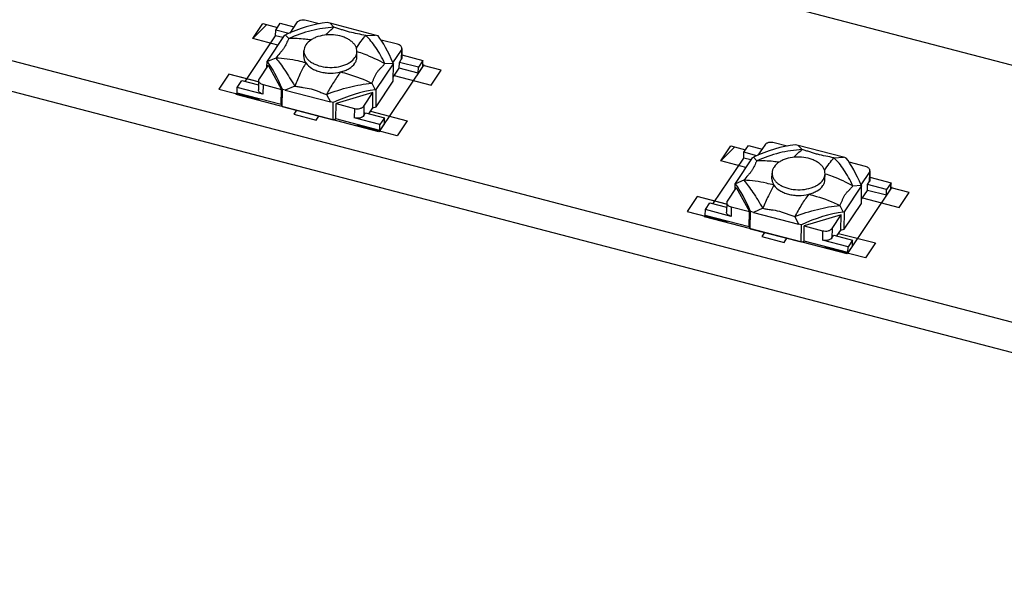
# Model space of a CAD drawing. Header units: millimetres. Extents: x 0 to 840, y 0 to 594.
# Tile 20 of 27: x 652 to 693, y 419 to 441. Entities that reach past the tile are written whole.
import ezdxf

# ---------------------------------------------------------------- set-up
doc = ezdxf.new("R2010")
doc.units = ezdxf.units.MM
doc.header["$LTSCALE"] = 46.2
doc.layers.get('0').update_dxf_attribs({"linetype": 'CONTINUOUS'})
doc.layers.add('02___PRT_ALL_AXES', color=7, linetype='CONTINUOUS')
doc.layers.add('03___PRT_ALL_CURVES', color=7, linetype='CONTINUOUS')

msp = doc.modelspace()

# ---------------------------------------------------------------- linework, layer by layer
at = {"color": 7, "linetype": 'CONTINUOUS'}
for p, q in [((733.628, 428.925), (585.597, 467.555)), ((579.528, 458.498), (727.559, 419.867)), ((579.51, 457.237), (727.541, 418.606)), ((664.318, 441.227), (663.779, 441.367)), ((662.516, 440.731), (662.52, 440.968)), ((662.52, 440.968), (662.709, 441.251)), ((663.06, 440.827), (662.52, 440.968)), ((662.709, 441.251), (663.276, 441.103)), ((663.387, 441.27), (663.103, 440.845)), ((666.653, 440.763), (664.776, 441.253)), ((664.94, 441.082), (664.776, 441.253)), ((662.874, 440.745), (662.16, 439.681)), ((662.813, 440.654), (662.516, 440.731)), ((662.874, 440.745), (662.92, 440.767)), ((663.066, 440.615), (662.92, 440.767)), ((666.263, 440.736), (666.653, 440.763)), ((667.572, 440.378), (666.892, 440.555)), ((667.387, 439.614), (667.736, 440.135)), ((667.736, 440.135), (667.73, 439.741)), ((667.758, 440.204), (667.753, 439.809)), ((662.525, 439.807), (662.177, 439.658)), ((667.654, 439.628), (667.73, 439.741)), ((667.754, 439.934), (668.631, 439.706)), ((662.209, 439.511), (661.832, 438.949)), ((662.157, 439.434), (662.16, 439.681)), ((662.177, 439.658), (662.16, 439.681)), ((662.209, 439.511), (662.757, 438.508)), ((666.697, 438.497), (667.41, 439.561)), ((667.047, 439.576), (667.393, 439.6)), ((667.393, 439.6), (667.41, 439.561)), ((667.4, 438.852), (667.41, 439.561)), ((667.402, 439.02), (667.651, 439.391)), ((667.651, 439.391), (667.654, 439.628)), ((668.438, 439.186), (667.651, 439.391)), ((668.441, 439.423), (667.654, 439.628)), ((668.627, 439.469), (668.438, 439.186)), ((668.438, 439.186), (668.441, 439.423)), ((668.631, 439.706), (668.441, 439.423)), ((668.627, 439.469), (668.631, 439.706)), ((660.923, 438.354), (660.926, 438.59)), ((660.926, 438.59), (661.116, 438.873)), ((661.99, 438.313), (660.926, 438.59)), ((661.116, 438.873), (661.807, 438.693)), ((661.81, 438.881), (661.804, 438.487)), ((661.996, 438.707), (661.99, 438.313)), ((661.996, 438.707), (662.757, 438.508)), ((662.749, 437.877), (662.757, 438.508)), ((662.791, 437.8), (662.801, 438.509)), ((663.309, 438.647), (662.917, 438.479)), ((666.506, 438.768), (666.65, 438.491)), ((666.687, 437.788), (667.4, 438.852)), ((662.749, 437.877), (660.923, 438.354)), ((662.917, 438.479), (664.794, 437.989)), ((664.632, 438.302), (664.794, 437.989)), ((666.557, 438.377), (665.028, 437.916)), ((666.181, 437.814), (666.557, 438.377)), ((666.549, 437.746), (666.557, 438.377)), ((666.697, 438.497), (666.65, 438.491)), ((666.687, 437.788), (666.697, 438.497)), ((662.749, 437.877), (662.791, 437.8)), ((662.791, 437.8), (664.901, 437.249)), ((664.901, 437.249), (664.91, 437.958)), ((665.019, 437.285), (665.028, 437.916)), ((665.028, 437.916), (665.789, 437.717)), ((665.789, 437.717), (665.784, 437.323)), ((666.181, 437.814), (666.175, 437.42)), ((666.383, 437.499), (666.549, 437.746)), ((666.549, 437.746), (666.687, 437.788)), ((664.901, 437.249), (665.019, 437.285)), ((666.844, 436.809), (665.019, 437.285)), ((666.848, 437.045), (665.784, 437.323)), ((666.175, 437.42), (666.251, 437.533)), ((666.251, 437.533), (667.037, 437.328)), ((667.037, 437.328), (666.848, 437.045)), ((667.034, 437.092), (667.037, 437.328)), ((667.034, 437.092), (666.844, 436.809)), ((666.844, 436.809), (666.848, 437.045)), ((681.949, 435.898), (682.138, 436.181)), ((682.138, 436.181), (682.705, 436.033)), ((682.816, 436.2), (682.532, 435.775)), ((683.748, 436.156), (683.208, 436.297)), ((686.082, 435.693), (684.205, 436.183)), ((684.369, 436.011), (684.205, 436.183)), ((682.303, 435.675), (681.589, 434.61)), ((681.945, 435.661), (681.949, 435.898)), ((682.242, 435.584), (681.945, 435.661)), ((682.489, 435.757), (681.949, 435.898)), ((682.303, 435.675), (682.349, 435.697)), ((682.495, 435.545), (682.349, 435.697)), ((685.692, 435.666), (686.082, 435.693)), ((687.001, 435.307), (686.321, 435.485)), ((686.816, 434.544), (687.165, 435.065)), ((687.165, 435.065), (687.159, 434.671)), ((687.187, 435.133), (687.182, 434.739)), ((687.184, 434.864), (688.06, 434.635)), ((681.638, 434.441), (681.261, 433.879)), ((681.586, 434.364), (681.589, 434.61)), ((681.606, 434.588), (681.589, 434.61)), ((681.954, 434.737), (681.606, 434.588)), ((681.638, 434.441), (682.187, 433.438)), ((686.126, 433.427), (686.839, 434.491)), ((686.476, 434.506), (686.822, 434.529)), ((686.822, 434.529), (686.839, 434.491)), ((686.829, 433.782), (686.839, 434.491)), ((687.08, 434.321), (687.084, 434.558)), ((687.084, 434.558), (687.159, 434.671)), ((687.87, 434.352), (687.084, 434.558)), ((688.06, 434.635), (687.87, 434.352)), ((688.056, 434.399), (688.06, 434.635)), ((686.831, 433.95), (687.08, 434.321)), ((687.867, 434.116), (687.08, 434.321)), ((688.056, 434.399), (687.867, 434.116)), ((687.867, 434.116), (687.87, 434.352)), ((680.356, 433.52), (680.545, 433.803)), ((680.545, 433.803), (681.236, 433.623)), ((681.239, 433.811), (681.233, 433.416)), ((681.425, 433.637), (681.419, 433.242)), ((681.425, 433.637), (682.187, 433.438)), ((685.935, 433.698), (686.079, 433.421)), ((686.116, 432.717), (686.829, 433.782)), ((680.352, 433.284), (680.356, 433.52)), ((682.178, 432.807), (680.352, 433.284)), ((681.419, 433.242), (680.356, 433.52)), ((682.178, 432.807), (682.187, 433.438)), ((682.22, 432.73), (682.23, 433.438)), ((682.738, 433.577), (682.346, 433.409)), ((682.346, 433.409), (684.224, 432.919)), ((684.061, 433.232), (684.224, 432.919)), ((685.986, 433.306), (684.457, 432.845)), ((685.61, 432.744), (685.986, 433.306)), ((685.978, 432.676), (685.986, 433.306)), ((686.126, 433.427), (686.079, 433.421)), ((686.116, 432.717), (686.126, 433.427)), ((682.178, 432.807), (682.22, 432.73)), ((684.33, 432.179), (684.339, 432.888)), ((684.448, 432.215), (684.457, 432.845)), ((684.457, 432.845), (685.218, 432.647)), ((682.22, 432.73), (684.33, 432.179)), ((685.218, 432.647), (685.213, 432.253)), ((685.61, 432.744), (685.604, 432.35)), ((685.604, 432.35), (685.68, 432.463)), ((685.68, 432.463), (686.466, 432.258)), ((685.812, 432.429), (685.978, 432.676)), ((685.978, 432.676), (686.116, 432.717)), ((684.33, 432.179), (684.448, 432.215)), ((686.273, 431.738), (684.448, 432.215)), ((686.277, 431.975), (685.213, 432.253)), ((686.463, 432.021), (686.273, 431.738)), ((686.273, 431.738), (686.277, 431.975)), ((686.466, 432.258), (686.277, 431.975)), ((686.463, 432.021), (686.466, 432.258))]:
    msp.add_line(p, q, dxfattribs=at)
at = {"color": 4, "linetype": 'CONTINUOUS'}
for p, q in [((661.568, 440.613), (661.985, 441.236)), ((661.985, 441.236), (662.593, 441.077)), ((662.604, 440.343), (661.568, 440.613)), ((669.386, 439.304), (668.635, 439.5)), ((660.581, 439.141), (660.164, 438.519)), ((661.795, 438.825), (660.581, 439.141)), ((667.443, 439.08), (668.969, 438.682)), ((668.969, 438.682), (669.386, 439.304)), ((660.164, 438.519), (661.829, 438.084)), ((661.829, 438.084), (661.848, 438.112)), ((663.383, 437.645), (663.269, 437.476)), ((663.269, 437.476), (664.195, 437.234)), ((664.195, 437.234), (664.308, 437.404)), ((666.456, 437.608), (667.983, 437.21)), ((665.9, 437.022), (665.919, 437.05)), ((667.566, 436.587), (665.9, 437.022)), ((667.983, 437.21), (667.566, 436.587)), ((680.997, 435.543), (681.414, 436.166)), ((681.414, 436.166), (682.022, 436.007)), ((682.033, 435.273), (680.997, 435.543)), ((688.815, 434.234), (688.064, 434.43)), ((680.01, 434.071), (679.593, 433.448)), ((681.224, 433.754), (680.01, 434.071)), ((686.872, 434.01), (688.398, 433.611)), ((688.398, 433.611), (688.815, 434.234)), ((679.593, 433.448), (681.258, 433.014)), ((681.258, 433.014), (681.277, 433.042)), ((682.812, 432.575), (682.699, 432.405)), ((682.699, 432.405), (683.624, 432.164)), ((685.885, 432.538), (687.412, 432.14)), ((683.624, 432.164), (683.737, 432.334)), ((685.329, 431.952), (685.348, 431.98)), ((687.412, 432.14), (686.995, 431.517)), ((686.995, 431.517), (685.329, 431.952))]:
    msp.add_line(p, q, dxfattribs=at)
at = {"color": 2, "linetype": 'CONTINUOUS'}
for p, q in [((661.568, 440.613), (662.148, 441.193)), ((680.997, 435.543), (681.577, 436.123))]:
    msp.add_line(p, q, dxfattribs=at)
at = {"color": 7, "linetype": 'CONTINUOUS'}
for centre, major_axis, ratio, start_param, end_param in [((663.775, 437.084), (3.838, 3.214), 0.716684, 0.831193, 1.22235), ((663.389, 437.485), (6.506, -1.318), 0.600278, 1.478624, 1.496688), ((667.925, 436.302), (6.278, -3.527), 0.510101, 2.027894, 2.045957), ((667.012, 436.24), (-0.954, 4.944), 0.261556, -0.8752, -0.484042), ((662.448, 435.105), (-0.976, 5.014), 0.254193, -0.875241, -0.484083), ((661.53, 434.711), (6.506, -1.318), 0.600278, 1.478624, 1.496688), ((665.686, 434.26), (3.828, 3.327), 0.698167, 0.808271, 1.199429), ((666.067, 433.528), (6.278, -3.527), 0.510101, 2.027894, 2.045957), ((683.204, 432.014), (3.838, 3.214), 0.716684, 0.831193, 1.22235), ((682.818, 432.415), (6.506, -1.318), 0.600278, 1.478624, 1.496688), ((687.354, 431.231), (6.278, -3.527), 0.510101, 2.027894, 2.045957), ((686.441, 431.169), (-0.954, 4.944), 0.261556, -0.8752, -0.484042), ((681.877, 430.035), (-0.976, 5.014), 0.254193, -0.875241, -0.484083), ((680.959, 429.641), (6.506, -1.318), 0.600278, 1.478624, 1.496688), ((685.115, 429.19), (3.828, 3.327), 0.698167, 0.808271, 1.199429), ((685.496, 428.457), (6.278, -3.527), 0.510101, 2.027894, 2.045957)]:
    msp.add_ellipse(centre, major_axis=major_axis, ratio=ratio, start_param=start_param, end_param=end_param, dxfattribs=at)
for points, knots in [([(663.779, 441.367), (663.741, 441.377), (663.664, 441.387), (663.568, 441.376), (663.498, 441.354), (663.44, 441.325), (663.404, 441.294), (663.387, 441.27)], [0, 0, 0, 0, 0.273022, 0.545222, 0.673443, 0.792885, 1, 1, 1, 1]), ([(664.94, 441.082), (664.622, 441.066), (663.978, 440.969), (663.365, 440.752), (663.066, 440.615)], [0, 0, 0, 0, 0.492105, 1, 1, 1, 1]), ([(664.595, 440.762), (664.651, 440.823), (664.761, 440.935), (664.881, 441.037), (664.94, 441.082)], [0, 0, 0, 0, 0.524963, 1, 1, 1, 1]), ([(666.263, 440.736), (666.149, 440.764), (665.92, 440.812), (665.635, 440.869), (665.416, 440.933), (665.258, 440.984), (665.1, 441.035), (664.994, 441.067), (664.94, 441.082)], [0, 0, 0, 0, 0.256975, 0.513419, 0.636713, 0.757015, 0.877479, 1, 1, 1, 1]), ([(663.066, 440.615), (663.046, 440.582), (663.01, 440.516), (662.962, 440.413), (662.915, 440.31), (662.877, 440.243), (662.856, 440.211)], [0, 0, 0, 0, 0.253361, 0.49847, 0.743031, 1, 1, 1, 1]), ([(663.976, 440.557), (663.899, 440.568), (663.598, 440.607), (663.293, 440.621), (663.066, 440.615)], [0, 0, 0, 0, 0.254365, 1, 1, 1, 1]), ([(665.869, 440.216), (665.931, 440.316), (666.054, 440.496), (666.193, 440.665), (666.263, 440.736)], [0, 0, 0, 0, 0.540964, 1, 1, 1, 1]), ([(667.047, 439.576), (666.992, 439.696), (666.877, 439.923), (666.686, 440.237), (666.485, 440.508), (666.338, 440.666), (666.263, 440.736)], [0, 0, 0, 0, 0.280843, 0.541531, 0.781261, 1, 1, 1, 1]), ([(662.856, 440.211), (662.832, 440.176), (662.778, 440.107), (662.663, 439.977), (662.577, 439.878), (662.525, 439.807)], [0, 0, 0, 0, 0.243514, 0.498599, 1, 1, 1, 1]), ([(667.758, 440.204), (667.758, 440.222), (667.749, 440.262), (667.708, 440.313), (667.647, 440.353), (667.598, 440.371), (667.572, 440.378)], [0, 0, 0, 0, 0.204581, 0.434271, 0.700331, 1, 1, 1, 1]), ([(667.736, 440.135), (667.743, 440.146), (667.754, 440.167), (667.758, 440.192), (667.758, 440.204)], [0, 0, 0, 0, 0.513369, 1, 1, 1, 1]), ([(662.525, 439.807), (662.587, 439.732), (662.715, 439.566), (662.907, 439.294), (663.107, 438.984), (663.241, 438.763), (663.309, 438.647)], [0, 0, 0, 0, 0.20988, 0.447944, 0.712133, 1, 1, 1, 1]), ([(663.773, 439.606), (663.669, 439.635), (663.259, 439.739), (662.838, 439.796), (662.525, 439.807)], [0, 0, 0, 0, 0.257501, 1, 1, 1, 1]), ([(663.688, 439.873), (663.688, 439.827), (663.702, 439.732), (663.746, 439.646), (663.773, 439.606)], [0, 0, 0, 0, 0.484998, 1, 1, 1, 1]), ([(665.806, 439.592), (665.831, 439.63), (665.872, 439.71), (665.888, 439.798), (665.888, 439.841)], [0, 0, 0, 0, 0.513392, 1, 1, 1, 1]), ([(665.892, 440.082), (665.99, 440.05), (666.388, 439.911), (666.771, 439.731), (667.047, 439.576)], [0, 0, 0, 0, 0.246237, 1, 1, 1, 1]), ([(667.753, 439.809), (667.753, 439.798), (667.748, 439.773), (667.737, 439.751), (667.73, 439.741)], [0, 0, 0, 0, 0.486631, 1, 1, 1, 1]), ([(663.773, 439.606), (663.689, 439.46), (663.525, 439.145), (663.381, 438.82), (663.309, 438.647)], [0, 0, 0, 0, 0.472544, 1, 1, 1, 1]), ([(663.773, 439.606), (663.834, 439.515), (663.969, 439.4), (664.183, 439.293), (664.373, 439.23), (664.579, 439.19), (664.862, 439.172), (665.077, 439.195), (665.214, 439.23)], [0, 0, 0, 0, 0.208541, 0.328553, 0.45703, 0.591557, 0.729168, 1, 1, 1, 1]), ([(665.214, 439.23), (665.278, 439.246), (665.401, 439.285), (665.612, 439.389), (665.746, 439.503), (665.806, 439.592)], [0, 0, 0, 0, 0.281981, 0.544628, 1, 1, 1, 1]), ([(666.717, 439.203), (666.74, 439.238), (666.793, 439.302), (666.881, 439.39), (666.968, 439.48), (667.022, 439.543), (667.047, 439.576)], [0, 0, 0, 0, 0.247569, 0.499501, 0.751218, 1, 1, 1, 1]), ([(661.832, 438.949), (661.825, 438.939), (661.814, 438.917), (661.81, 438.893), (661.81, 438.881)], [0, 0, 0, 0, 0.513369, 1, 1, 1, 1]), ([(665.214, 439.23), (665.11, 439.09), (664.906, 438.787), (664.723, 438.471), (664.632, 438.302)], [0, 0, 0, 0, 0.474997, 1, 1, 1, 1]), ([(665.214, 439.23), (665.324, 439.203), (665.766, 439.084), (666.195, 438.917), (666.506, 438.768)], [0, 0, 0, 0, 0.247038, 1, 1, 1, 1]), ([(666.506, 438.768), (666.526, 438.803), (666.563, 438.875), (666.61, 438.986), (666.656, 439.098), (666.694, 439.17), (666.717, 439.203)], [0, 0, 0, 0, 0.250194, 0.499834, 0.749457, 1, 1, 1, 1]), ([(661.81, 438.881), (661.809, 438.862), (661.819, 438.822), (661.86, 438.772), (661.921, 438.731), (661.97, 438.714), (661.996, 438.707)], [0, 0, 0, 0, 0.204581, 0.434271, 0.700331, 1, 1, 1, 1]), ([(663.309, 438.647), (663.366, 438.635), (663.48, 438.613), (663.71, 438.58), (663.94, 438.549), (664.158, 438.478), (664.314, 438.415), (664.471, 438.355), (664.578, 438.319), (664.632, 438.302)], [0, 0, 0, 0, 0.126689, 0.25419, 0.507919, 0.631792, 0.754118, 0.876525, 1, 1, 1, 1]), ([(664.632, 438.302), (664.941, 438.422), (665.557, 438.62), (666.194, 438.736), (666.506, 438.768)], [0, 0, 0, 0, 0.513211, 1, 1, 1, 1]), ([(661.99, 438.313), (661.964, 438.32), (661.915, 438.337), (661.855, 438.378), (661.814, 438.428), (661.804, 438.468), (661.804, 438.487)], [0, 0, 0, 0, 0.299669, 0.565729, 0.795419, 1, 1, 1, 1]), ([(665.789, 437.717), (665.827, 437.707), (665.904, 437.698), (666, 437.708), (666.07, 437.73), (666.128, 437.759), (666.164, 437.79), (666.181, 437.814)], [0, 0, 0, 0, 0.273022, 0.545222, 0.673443, 0.792885, 1, 1, 1, 1]), ([(666.175, 437.42), (666.159, 437.396), (666.122, 437.365), (666.064, 437.336), (665.994, 437.314), (665.898, 437.303), (665.821, 437.313), (665.784, 437.323)], [0, 0, 0, 0, 0.207115, 0.326557, 0.454778, 0.726978, 1, 1, 1, 1]), ([(683.208, 436.297), (683.17, 436.307), (683.093, 436.316), (682.997, 436.306), (682.927, 436.284), (682.869, 436.255), (682.833, 436.224), (682.816, 436.2)], [0, 0, 0, 0, 0.273022, 0.545222, 0.673443, 0.792885, 1, 1, 1, 1]), ([(684.369, 436.011), (684.051, 435.996), (683.407, 435.898), (682.794, 435.681), (682.495, 435.545)], [0, 0, 0, 0, 0.492105, 1, 1, 1, 1]), ([(684.024, 435.692), (684.08, 435.753), (684.19, 435.865), (684.31, 435.966), (684.369, 436.011)], [0, 0, 0, 0, 0.524963, 1, 1, 1, 1]), ([(685.692, 435.666), (685.578, 435.694), (685.349, 435.742), (685.064, 435.799), (684.845, 435.862), (684.687, 435.914), (684.529, 435.965), (684.423, 435.996), (684.369, 436.011)], [0, 0, 0, 0, 0.256975, 0.513419, 0.636713, 0.757015, 0.877479, 1, 1, 1, 1]), ([(685.298, 435.146), (685.36, 435.245), (685.483, 435.426), (685.622, 435.594), (685.692, 435.666)], [0, 0, 0, 0, 0.540964, 1, 1, 1, 1]), ([(686.476, 434.506), (686.421, 434.626), (686.306, 434.853), (686.115, 435.166), (685.914, 435.438), (685.767, 435.596), (685.692, 435.666)], [0, 0, 0, 0, 0.280843, 0.541531, 0.781261, 1, 1, 1, 1]), ([(682.495, 435.545), (682.475, 435.512), (682.439, 435.445), (682.391, 435.343), (682.344, 435.24), (682.306, 435.173), (682.285, 435.141)], [0, 0, 0, 0, 0.253361, 0.49847, 0.743031, 1, 1, 1, 1]), ([(683.405, 435.486), (683.328, 435.498), (683.027, 435.537), (682.722, 435.55), (682.495, 435.545)], [0, 0, 0, 0, 0.254365, 1, 1, 1, 1]), ([(687.187, 435.133), (687.188, 435.152), (687.178, 435.192), (687.137, 435.242), (687.076, 435.283), (687.027, 435.3), (687.001, 435.307)], [0, 0, 0, 0, 0.204581, 0.434271, 0.700331, 1, 1, 1, 1]), ([(682.285, 435.141), (682.261, 435.106), (682.208, 435.037), (682.092, 434.907), (682.006, 434.807), (681.954, 434.737)], [0, 0, 0, 0, 0.243514, 0.498599, 1, 1, 1, 1]), ([(685.321, 435.011), (685.42, 434.98), (685.817, 434.841), (686.2, 434.661), (686.476, 434.506)], [0, 0, 0, 0, 0.246237, 1, 1, 1, 1]), ([(687.165, 435.065), (687.172, 435.075), (687.183, 435.097), (687.187, 435.121), (687.187, 435.133)], [0, 0, 0, 0, 0.513369, 1, 1, 1, 1]), ([(681.954, 434.737), (682.016, 434.662), (682.145, 434.496), (682.336, 434.224), (682.536, 433.914), (682.67, 433.693), (682.738, 433.577)], [0, 0, 0, 0, 0.20988, 0.447944, 0.712133, 1, 1, 1, 1]), ([(683.202, 434.535), (683.098, 434.565), (682.688, 434.669), (682.267, 434.726), (681.954, 434.737)], [0, 0, 0, 0, 0.257501, 1, 1, 1, 1]), ([(683.202, 434.535), (683.118, 434.39), (682.954, 434.075), (682.81, 433.75), (682.738, 433.577)], [0, 0, 0, 0, 0.472544, 1, 1, 1, 1]), ([(683.118, 434.803), (683.117, 434.757), (683.132, 434.662), (683.175, 434.576), (683.202, 434.535)], [0, 0, 0, 0, 0.484998, 1, 1, 1, 1]), ([(683.202, 434.535), (683.263, 434.445), (683.398, 434.329), (683.612, 434.222), (683.802, 434.159), (684.008, 434.12), (684.291, 434.101), (684.506, 434.125), (684.643, 434.159)], [0, 0, 0, 0, 0.208541, 0.328553, 0.45703, 0.591557, 0.729168, 1, 1, 1, 1]), ([(684.643, 434.159), (684.707, 434.175), (684.83, 434.215), (685.042, 434.318), (685.175, 434.432), (685.235, 434.522)], [0, 0, 0, 0, 0.281981, 0.544628, 1, 1, 1, 1]), ([(685.235, 434.522), (685.26, 434.559), (685.301, 434.639), (685.317, 434.728), (685.317, 434.771)], [0, 0, 0, 0, 0.513392, 1, 1, 1, 1]), ([(686.146, 434.133), (686.169, 434.167), (686.222, 434.232), (686.31, 434.32), (686.397, 434.41), (686.451, 434.473), (686.476, 434.506)], [0, 0, 0, 0, 0.247569, 0.499501, 0.751218, 1, 1, 1, 1]), ([(687.182, 434.739), (687.182, 434.727), (687.177, 434.703), (687.166, 434.681), (687.159, 434.671)], [0, 0, 0, 0, 0.486631, 1, 1, 1, 1]), ([(684.643, 434.159), (684.539, 434.02), (684.335, 433.717), (684.152, 433.4), (684.061, 433.232)], [0, 0, 0, 0, 0.474997, 1, 1, 1, 1]), ([(684.643, 434.159), (684.753, 434.133), (685.195, 434.014), (685.624, 433.847), (685.935, 433.698)], [0, 0, 0, 0, 0.247038, 1, 1, 1, 1]), ([(685.935, 433.698), (685.955, 433.733), (685.992, 433.805), (686.04, 433.916), (686.085, 434.028), (686.123, 434.1), (686.146, 434.133)], [0, 0, 0, 0, 0.250194, 0.499834, 0.749457, 1, 1, 1, 1]), ([(681.261, 433.879), (681.254, 433.868), (681.243, 433.847), (681.239, 433.822), (681.239, 433.81)], [0, 0, 0, 0, 0.513369, 1, 1, 1, 1]), ([(681.239, 433.81), (681.239, 433.792), (681.248, 433.752), (681.289, 433.701), (681.35, 433.661), (681.399, 433.643), (681.425, 433.637)], [0, 0, 0, 0, 0.204581, 0.434271, 0.700331, 1, 1, 1, 1]), ([(684.061, 433.232), (684.37, 433.351), (684.986, 433.549), (685.623, 433.666), (685.935, 433.698)], [0, 0, 0, 0, 0.513211, 1, 1, 1, 1]), ([(681.419, 433.242), (681.393, 433.249), (681.344, 433.267), (681.284, 433.307), (681.243, 433.358), (681.233, 433.398), (681.233, 433.416)], [0, 0, 0, 0, 0.299669, 0.565729, 0.795419, 1, 1, 1, 1]), ([(682.738, 433.577), (682.795, 433.565), (682.909, 433.543), (683.139, 433.51), (683.369, 433.479), (683.587, 433.408), (683.743, 433.345), (683.9, 433.284), (684.007, 433.248), (684.061, 433.232)], [0, 0, 0, 0, 0.126689, 0.25419, 0.507919, 0.631792, 0.754118, 0.876525, 1, 1, 1, 1]), ([(685.218, 432.647), (685.256, 432.637), (685.333, 432.627), (685.429, 432.638), (685.499, 432.66), (685.557, 432.689), (685.593, 432.72), (685.61, 432.744)], [0, 0, 0, 0, 0.273022, 0.545222, 0.673443, 0.792885, 1, 1, 1, 1]), ([(685.604, 432.35), (685.588, 432.326), (685.551, 432.294), (685.493, 432.266), (685.423, 432.244), (685.328, 432.233), (685.25, 432.243), (685.213, 432.253)], [0, 0, 0, 0, 0.207115, 0.326557, 0.454778, 0.726978, 1, 1, 1, 1])]:
    msp.add_open_spline(points, degree=3, knots=knots, dxfattribs=at)
at = {"layer": '02___PRT_ALL_AXES', "color": 7, "linetype": 'CONTINUOUS'}
for p, q in [((663.688, 439.873), (663.692, 440.109)), ((665.888, 439.842), (665.892, 440.079)), ((683.118, 434.802), (683.121, 435.039)), ((685.317, 434.772), (685.321, 435.008))]:
    msp.add_line(p, q, dxfattribs=at)
for points, knots in [([(665.892, 440.079), (665.892, 440.118), (665.882, 440.198), (665.833, 440.314), (665.753, 440.422), (665.645, 440.519), (665.512, 440.603), (665.303, 440.698), (665.005, 440.769), (664.635, 440.778), (664.332, 440.722), (664.116, 440.638), (663.938, 440.539), (663.826, 440.437), (663.774, 440.359)], [0, 0, 0, 0, 0.045886, 0.093882, 0.145621, 0.202021, 0.263312, 0.329158, 0.470948, 0.618622, 0.761488, 0.828188, 0.890459, 1, 1, 1, 1]), ([(663.774, 440.359), (663.749, 440.322), (663.708, 440.241), (663.692, 440.152), (663.692, 440.109)], [0, 0, 0, 0, 0.51346, 1, 1, 1, 1]), ([(663.692, 440.109), (663.691, 440.07), (663.702, 439.99), (663.751, 439.874), (663.83, 439.766), (663.938, 439.669), (664.071, 439.584), (664.28, 439.49), (664.578, 439.419), (664.949, 439.41), (665.251, 439.466), (665.468, 439.55), (665.646, 439.649), (665.757, 439.751), (665.809, 439.828)], [0, 0, 0, 0, 0.045886, 0.093882, 0.145621, 0.202021, 0.263312, 0.329158, 0.470948, 0.618622, 0.761488, 0.828188, 0.890459, 1, 1, 1, 1]), ([(665.809, 439.828), (665.835, 439.866), (665.875, 439.946), (665.891, 440.035), (665.892, 440.079)], [0, 0, 0, 0, 0.51346, 1, 1, 1, 1]), ([(685.321, 435.008), (685.321, 435.047), (685.311, 435.128), (685.262, 435.243), (685.182, 435.351), (685.074, 435.449), (684.942, 435.533), (684.732, 435.628), (684.435, 435.699), (684.064, 435.708), (683.761, 435.652), (683.545, 435.568), (683.367, 435.469), (683.255, 435.367), (683.203, 435.289)], [0, 0, 0, 0, 0.045886, 0.093882, 0.145621, 0.202021, 0.263312, 0.329158, 0.470948, 0.618622, 0.761488, 0.828188, 0.890459, 1, 1, 1, 1]), ([(683.203, 435.289), (683.178, 435.251), (683.137, 435.171), (683.121, 435.082), (683.121, 435.039)], [0, 0, 0, 0, 0.51346, 1, 1, 1, 1]), ([(683.121, 435.039), (683.12, 435), (683.131, 434.919), (683.18, 434.804), (683.26, 434.696), (683.367, 434.599), (683.5, 434.514), (683.709, 434.419), (684.007, 434.348), (684.378, 434.339), (684.68, 434.396), (684.897, 434.48), (685.075, 434.579), (685.186, 434.68), (685.238, 434.758)], [0, 0, 0, 0, 0.045886, 0.093882, 0.145621, 0.202021, 0.263312, 0.329158, 0.470948, 0.618622, 0.761488, 0.828188, 0.890459, 1, 1, 1, 1]), ([(685.238, 434.758), (685.264, 434.796), (685.305, 434.876), (685.32, 434.965), (685.321, 435.008)], [0, 0, 0, 0, 0.51346, 1, 1, 1, 1])]:
    msp.add_open_spline(points, degree=3, knots=knots, dxfattribs=at)
at = {"layer": '03___PRT_ALL_CURVES', "color": 4, "linetype": 'CONTINUOUS'}
for p, q in [((661.568, 440.613), (661.985, 441.236)), ((661.985, 441.236), (662.593, 441.077)), ((661.248, 438.839), (662.516, 440.731)), ((662.604, 440.343), (661.568, 440.613)), ((668.665, 439.526), (666.806, 436.752)), ((668.628, 439.536), (668.665, 439.526)), ((669.386, 439.304), (668.628, 439.502)), ((660.581, 439.141), (660.164, 438.519)), ((661.809, 438.821), (660.581, 439.141)), ((667.443, 439.08), (668.969, 438.682)), ((668.969, 438.682), (669.386, 439.304)), ((660.164, 438.519), (661.829, 438.084)), ((660.885, 438.297), (660.923, 438.354)), ((666.806, 436.752), (660.885, 438.297)), ((661.829, 438.084), (661.848, 438.112)), ((663.383, 437.645), (663.269, 437.476)), ((663.269, 437.476), (664.195, 437.234)), ((664.195, 437.234), (664.308, 437.404)), ((666.456, 437.608), (667.983, 437.21)), ((665.9, 437.022), (665.919, 437.05)), ((667.566, 436.587), (665.9, 437.022)), ((667.983, 437.21), (667.566, 436.587)), ((680.997, 435.543), (681.414, 436.166)), ((681.414, 436.166), (682.022, 436.007)), ((680.677, 433.769), (681.945, 435.661)), ((682.033, 435.273), (680.997, 435.543)), ((688.094, 434.456), (686.236, 431.682)), ((688.057, 434.465), (688.094, 434.456)), ((688.815, 434.234), (688.057, 434.432)), ((680.01, 434.071), (679.593, 433.448)), ((681.238, 433.751), (680.01, 434.071)), ((686.872, 434.01), (688.398, 433.611)), ((688.398, 433.611), (688.815, 434.234)), ((679.593, 433.448), (681.258, 433.014)), ((680.314, 433.227), (680.352, 433.284)), ((686.236, 431.682), (680.314, 433.227)), ((681.258, 433.014), (681.277, 433.042)), ((682.812, 432.575), (682.699, 432.405)), ((682.699, 432.405), (683.624, 432.164)), ((685.885, 432.538), (687.412, 432.14)), ((683.624, 432.164), (683.737, 432.334)), ((685.329, 431.952), (685.348, 431.98)), ((687.412, 432.14), (686.995, 431.517)), ((686.995, 431.517), (685.329, 431.952))]:
    msp.add_line(p, q, dxfattribs=at)

doc.saveas('drawing.dxf')
